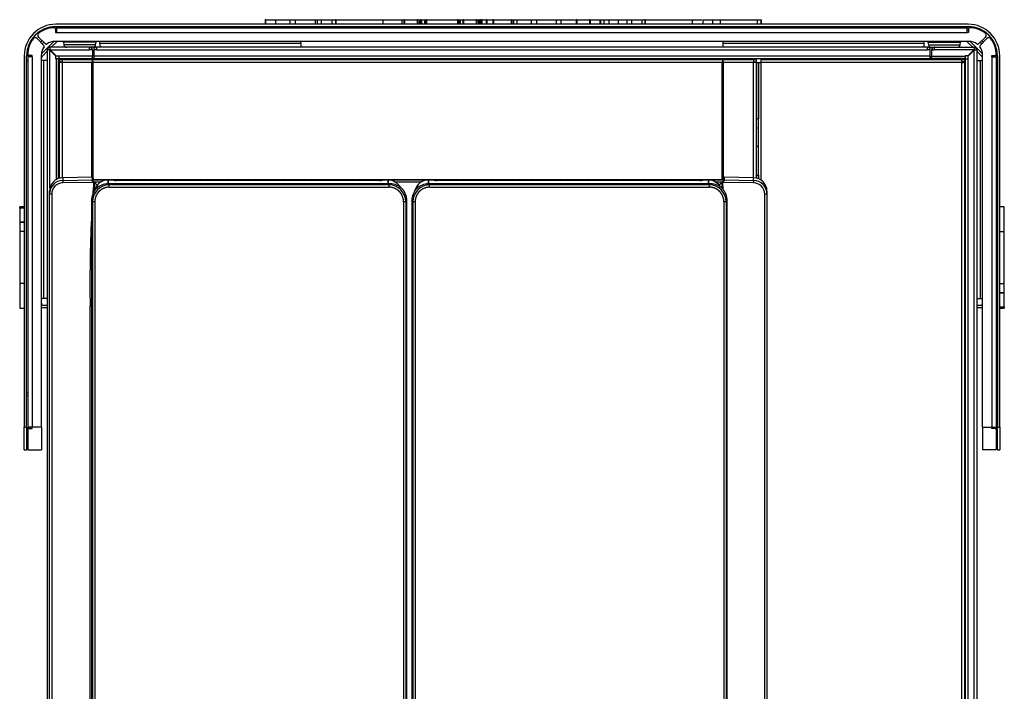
# Model space of a CAD drawing. Header units: millimetres. Extents: x 47 to 352, y 19 to 432.
# Tile 9 of 31: x 69 to 157, y 82 to 141. Entities that reach past the tile are written whole.
import ezdxf

# ---------------------------------------------------------------- set-up
doc = ezdxf.new("R2010")
doc.units = ezdxf.units.MM
doc.layers.add('146338PRO-HÜLLEN', color=7, linetype='Continuous')
doc.layers.add('Standard', color=7, linetype='Continuous')

# ---------------------------------------------------------------- blocks, each defined once
blk = doc.blocks.new('SE1')
at = {"layer": '146338PRO-HÜLLEN', "color": 7, "linetype": 'Continuous'}
for p, q in [((91.297, 141.428), (91.237, 141.428)), ((91.237, 141.428), (91.237, 141.028)), ((91.297, 141.428), (92.132, 141.428)), ((91.297, 141.028), (91.297, 141.428)), ((92.168, 141.428), (92.168, 141.028)), ((92.169, 141.428), (93.436, 141.428)), ((92.169, 141.428), (92.169, 141.028)), ((93.436, 141.428), (93.91, 141.428)), ((93.436, 141.428), (93.436, 141.028)), ((93.91, 141.428), (95.672, 141.428)), ((93.91, 141.428), (93.91, 141.028)), ((95.672, 141.428), (95.828, 141.428)), ((95.672, 141.428), (95.672, 141.028)), ((95.864, 141.428), (96.209, 141.428)), ((95.864, 141.428), (95.864, 141.028)), ((96.209, 141.428), (97.15, 141.428)), ((96.209, 141.428), (96.209, 141.028)), ((97.15, 141.428), (97.464, 141.428)), ((97.15, 141.428), (97.15, 141.028)), ((97.524, 141.428), (97.464, 141.428)), ((97.464, 141.428), (97.464, 141.028)), ((97.524, 141.428), (101.665, 141.428)), ((97.524, 141.028), (97.524, 141.428)), ((101.665, 141.428), (103.369, 141.428)), ((101.665, 141.428), (101.665, 141.028)), ((103.369, 141.428), (103.369, 141.028)), ((103.385, 141.028), (103.385, 141.428)), ((103.409, 141.428), (103.53, 141.428)), ((103.59, 141.428), (103.53, 141.428)), ((103.53, 141.428), (103.53, 141.028)), ((103.59, 141.428), (104.714, 141.428)), ((103.59, 141.428), (103.59, 141.028)), ((104.77, 141.428), (104.714, 141.428)), ((104.714, 141.428), (104.714, 141.028)), ((104.77, 141.428), (104.938, 141.428)), ((104.77, 141.428), (104.77, 141.028)), ((104.938, 141.428), (104.939, 141.428)), ((104.938, 141.428), (104.938, 141.028)), ((104.939, 141.428), (104.942, 141.428)), ((104.939, 141.428), (104.939, 141.028)), ((104.942, 141.428), (105.031, 141.428)), ((104.942, 141.028), (104.942, 141.428)), ((105.087, 141.428), (105.031, 141.428)), ((105.031, 141.428), (105.031, 141.028)), ((105.087, 141.428), (105.102, 141.428)), ((105.087, 141.428), (105.087, 141.028)), ((105.102, 141.428), (105.362, 141.428)), ((105.102, 141.428), (105.102, 141.028)), ((105.362, 141.428), (105.387, 141.428)), ((105.362, 141.428), (105.362, 141.028)), ((105.387, 141.428), (105.445, 141.428)), ((105.387, 141.028), (105.387, 141.428)), ((105.445, 141.428), (105.486, 141.428)), ((105.445, 141.428), (105.445, 141.028)), ((105.546, 141.428), (105.486, 141.428)), ((105.486, 141.428), (105.486, 141.028)), ((105.546, 141.428), (108.279, 141.428)), ((105.546, 141.428), (105.546, 141.028)), ((108.335, 141.428), (108.279, 141.428)), ((108.279, 141.428), (108.279, 141.028)), ((108.335, 141.428), (108.482, 141.428)), ((108.335, 141.428), (108.335, 141.028)), ((108.482, 141.428), (108.485, 141.428)), ((108.482, 141.428), (108.482, 141.028)), ((108.485, 141.428), (108.532, 141.428)), ((108.485, 141.028), (108.485, 141.428)), ((108.532, 141.428), (108.756, 141.428)), ((108.532, 141.428), (108.532, 141.028)), ((108.816, 141.428), (108.756, 141.428)), ((108.756, 141.428), (108.756, 141.028)), ((108.816, 141.428), (109.941, 141.428)), ((108.816, 141.428), (108.816, 141.028)), ((109.941, 141.428), (109.941, 141.028)), ((109.998, 141.428), (109.941, 141.428)), ((109.998, 141.428), (110.167, 141.428)), ((109.998, 141.428), (109.998, 141.028)), ((110.167, 141.428), (110.17, 141.428)), ((110.167, 141.428), (110.167, 141.028)), ((110.17, 141.428), (110.258, 141.428)), ((110.17, 141.028), (110.17, 141.428)), ((110.315, 141.428), (110.258, 141.428)), ((110.258, 141.428), (110.258, 141.028)), ((110.315, 141.428), (110.43, 141.428)), ((110.315, 141.428), (110.315, 141.028)), ((110.49, 141.428), (110.43, 141.428)), ((110.43, 141.428), (110.43, 141.028)), ((110.49, 141.428), (110.818, 141.428)), ((110.49, 141.028), (110.49, 141.428)), ((110.878, 141.428), (110.818, 141.428)), ((110.818, 141.428), (110.818, 141.028)), ((110.878, 141.428), (111.434, 141.428)), ((110.878, 141.428), (110.878, 141.028)), ((111.487, 141.428), (111.434, 141.428)), ((111.434, 141.428), (111.434, 141.028)), ((111.487, 141.428), (113.034, 141.428)), ((111.487, 141.428), (111.487, 141.028)), ((113.075, 141.428), (113.034, 141.428)), ((113.034, 141.428), (113.034, 141.028)), ((113.075, 141.428), (113.249, 141.428)), ((113.075, 141.428), (113.075, 141.028)), ((113.249, 141.428), (113.253, 141.428)), ((113.249, 141.428), (113.249, 141.028)), ((113.253, 141.428), (113.508, 141.428)), ((113.253, 141.028), (113.253, 141.428)), ((113.544, 141.428), (113.544, 141.028)), ((113.545, 141.428), (114.81, 141.428)), ((113.545, 141.428), (113.545, 141.028)), ((114.81, 141.428), (115.286, 141.428)), ((114.81, 141.428), (114.81, 141.028)), ((115.286, 141.428), (117.047, 141.428)), ((115.286, 141.428), (115.286, 141.028)), ((117.047, 141.428), (117.423, 141.428)), ((117.047, 141.428), (117.047, 141.028)), ((117.453, 141.428), (118.761, 141.428)), ((117.453, 141.428), (117.453, 141.028)), ((118.859, 141.428), (118.799, 141.428)), ((118.799, 141.428), (118.799, 141.028)), ((118.859, 141.428), (119.989, 141.428)), ((118.859, 141.428), (118.859, 141.028)), ((120.046, 141.428), (119.989, 141.428)), ((119.989, 141.428), (119.989, 141.028)), ((120.046, 141.428), (120.919, 141.428)), ((120.046, 141.428), (120.046, 141.028)), ((120.919, 141.428), (120.976, 141.428)), ((120.919, 141.428), (120.919, 141.028)), ((120.976, 141.428), (121.222, 141.428)), ((120.976, 141.428), (120.976, 141.028)), ((121.254, 141.428), (121.696, 141.428)), ((121.254, 141.428), (121.254, 141.028)), ((121.696, 141.428), (122.543, 141.428)), ((121.696, 141.428), (121.696, 141.028)), ((122.543, 141.428), (123.292, 141.428)), ((122.543, 141.428), (122.543, 141.028)), ((123.301, 141.428), (123.715, 141.428)), ((123.301, 141.428), (123.301, 141.028)), ((123.715, 141.428), (124.62, 141.428)), ((123.715, 141.428), (123.715, 141.028)), ((124.62, 141.428), (124.903, 141.428)), ((124.62, 141.428), (124.62, 141.028)), ((124.963, 141.428), (124.903, 141.428)), ((124.903, 141.428), (124.903, 141.028)), ((124.963, 141.428), (129.099, 141.428)), ((124.963, 141.028), (124.963, 141.428)), ((129.099, 141.428), (129.961, 141.428)), ((129.099, 141.428), (129.099, 141.028)), ((130.031, 141.428), (130.891, 141.428)), ((130.031, 141.428), (130.031, 141.028)), ((130.891, 141.428), (131.589, 141.428)), ((130.891, 141.428), (130.891, 141.028)), ((131.589, 141.428), (134.845, 141.428)), ((131.589, 141.428), (131.589, 141.028)), ((134.845, 141.428), (135.212, 141.428)), ((134.845, 141.428), (134.845, 141.028)), ((135.212, 141.428), (135.212, 141.028)), ((135.212, 141.028), (135.212, 141.428)), ((72.667, 140.608), (72.667, 140.308)), ((153.562, 141.028), (72.682, 141.028)), ((72.682, 140.828), (153.562, 140.828)), ((72.767, 140.708), (153.476, 140.708)), ((72.767, 140.308), (72.767, 140.708)), ((73.167, 140.828), (73.167, 140.708)), ((153.067, 140.828), (153.067, 140.708)), ((153.476, 140.308), (153.476, 140.708)), ((153.576, 140.608), (153.576, 140.308)), ((71.029, 139.754), (71.629, 139.154)), ((71.756, 139.281), (71.156, 139.881)), ((72.667, 140.308), (72.767, 140.308)), ((72.767, 140.308), (153.476, 140.308)), ((153.576, 140.308), (153.476, 140.308)), ((154.487, 139.281), (155.087, 139.881)), ((155.215, 139.754), (154.615, 139.154)), ((71.338, 139.445), (71.465, 139.572)), ((72.516, 139.505), (71.405, 138.394)), ((71.479, 139.303), (71.607, 139.431)), ((75.682, 138.988), (72.162, 138.988)), ((72.162, 138.988), (72.162, 138.768)), ((72.743, 139.45), (72.282, 138.988)), ((153.642, 139.508), (72.602, 139.508)), ((76.247, 139.426), (73.357, 139.426)), ((73.357, 139.426), (73.396, 139.203)), ((76.207, 139.203), (73.396, 139.203)), ((75.682, 138.748), (75.682, 138.988)), ((75.682, 138.988), (75.706, 138.988)), ((76.282, 138.988), (75.682, 138.988)), ((75.706, 138.788), (75.682, 138.788)), ((76.207, 139.203), (76.247, 139.426)), ((76.282, 138.988), (76.282, 138.748)), ((149.962, 138.988), (76.282, 138.988)), ((76.584, 139.308), (76.584, 139.508)), ((76.584, 139.308), (76.584, 138.988)), ((94.402, 139.308), (76.584, 139.308)), ((94.402, 139.308), (94.402, 139.508)), ((94.402, 139.308), (94.402, 138.988)), ((131.842, 139.308), (131.842, 139.508)), ((131.842, 138.988), (131.842, 139.308)), ((149.659, 139.308), (131.842, 139.308)), ((149.659, 139.308), (149.659, 139.508)), ((149.659, 138.988), (149.659, 139.308)), ((149.962, 138.748), (149.962, 138.988)), ((149.962, 138.988), (150.538, 138.988)), ((149.997, 139.426), (152.887, 139.426)), ((149.997, 139.426), (150.036, 139.203)), ((150.036, 139.203), (152.847, 139.203)), ((150.562, 138.988), (150.538, 138.988)), ((150.538, 138.788), (150.562, 138.788)), ((150.562, 138.748), (150.562, 138.988)), ((150.562, 138.988), (154.082, 138.988)), ((152.847, 139.203), (152.887, 139.426)), ((153.5, 139.45), (153.962, 138.988)), ((153.728, 139.505), (154.839, 138.394)), ((154.082, 138.988), (154.082, 138.768)), ((154.764, 139.303), (154.637, 139.431)), ((154.905, 139.445), (154.778, 139.572)), ((69.882, 138.228), (69.882, 105.308)), ((70.082, 105.308), (70.082, 138.228)), ((70.202, 138.143), (70.202, 105.282)), ((70.602, 138.143), (70.202, 138.143)), ((70.602, 138.243), (70.302, 138.243)), ((70.602, 138.143), (70.602, 138.243)), ((70.602, 138.143), (70.602, 105.308)), ((71.402, 105.308), (71.402, 138.308)), ((71.922, 138.628), (71.46, 138.167)), ((72.142, 138.748), (71.922, 138.748)), ((71.922, 138.748), (71.922, 45.228)), ((72.162, 138.728), (72.142, 138.748)), ((72.162, 138.748), (72.142, 138.748)), ((72.162, 138.768), (72.182, 138.748)), ((72.162, 138.748), (72.182, 138.748)), ((72.162, 126.529), (72.162, 138.728)), ((72.682, 138.208), (72.162, 138.728)), ((72.182, 138.748), (75.682, 138.748)), ((72.182, 138.748), (72.702, 138.228)), ((72.682, 137.968), (72.682, 138.208)), ((72.706, 137.968), (72.682, 137.968)), ((72.702, 138.228), (72.942, 138.228)), ((72.922, 137.968), (72.706, 137.968)), ((72.706, 137.968), (72.706, 127.237)), ((72.922, 127.357), (72.922, 137.968)), ((72.922, 137.948), (72.962, 137.908)), ((72.942, 138.228), (72.942, 138.204)), ((75.922, 138.204), (72.942, 138.204)), ((72.942, 138.204), (72.942, 137.988)), ((72.942, 137.988), (75.922, 137.988)), ((72.962, 137.988), (72.978, 137.972)), ((72.962, 131.488), (72.962, 137.908)), ((73.002, 137.868), (72.962, 137.908)), ((72.978, 137.972), (75.922, 137.972)), ((72.978, 137.972), (73.062, 137.888)), ((75.922, 138.748), (75.682, 138.748)), ((75.722, 138.748), (75.722, 138.772)), ((75.922, 138.772), (75.922, 138.748)), ((75.922, 138.748), (75.922, 138.204)), ((75.922, 137.988), (75.922, 138.204)), ((75.922, 137.972), (75.922, 137.988)), ((75.922, 137.888), (75.922, 137.972)), ((76.042, 137.988), (75.938, 137.988)), ((76.042, 138.748), (76.042, 138.204)), ((76.282, 138.748), (76.042, 138.748)), ((76.042, 138.204), (76.042, 137.988)), ((150.202, 138.204), (76.042, 138.204)), ((76.042, 137.988), (150.202, 137.988)), ((76.042, 137.988), (76.042, 137.972)), ((76.042, 137.972), (77.002, 137.972)), ((76.042, 137.972), (76.042, 137.888)), ((76.282, 138.748), (149.962, 138.748)), ((77.002, 137.988), (77.002, 137.972)), ((77.002, 137.972), (77.002, 137.888)), ((149.242, 137.972), (149.242, 137.988)), ((149.242, 137.972), (150.202, 137.972)), ((149.242, 137.888), (149.242, 137.972)), ((150.202, 138.748), (149.962, 138.748)), ((150.202, 138.204), (150.202, 138.748)), ((150.202, 137.988), (150.202, 138.204)), ((150.202, 137.988), (150.306, 137.988)), ((150.202, 137.972), (150.202, 137.988)), ((150.202, 137.888), (150.202, 137.972)), ((150.322, 138.772), (150.322, 138.748)), ((150.322, 138.748), (150.562, 138.748)), ((150.322, 138.748), (150.322, 138.204)), ((150.322, 137.988), (150.322, 138.204)), ((150.322, 138.204), (153.302, 138.204)), ((153.302, 137.988), (150.322, 137.988)), ((150.322, 137.972), (150.322, 137.988)), ((153.266, 137.972), (150.322, 137.972)), ((150.322, 137.888), (150.322, 137.972)), ((150.522, 138.748), (150.522, 138.772)), ((154.062, 138.748), (150.562, 138.748)), ((153.266, 137.972), (153.182, 137.888)), ((153.242, 137.868), (153.306, 137.932)), ((153.282, 137.988), (153.266, 137.972)), ((153.302, 138.228), (153.302, 138.204)), ((153.542, 138.228), (153.302, 138.228)), ((153.302, 138.204), (153.302, 137.988)), ((153.322, 137.948), (153.306, 137.932)), ((153.306, 131.488), (153.306, 137.932)), ((153.322, 45.228), (153.322, 137.968)), ((153.322, 137.968), (153.538, 137.968)), ((153.538, 137.968), (153.538, 45.228)), ((153.538, 137.968), (153.562, 137.968)), ((154.062, 138.748), (153.542, 138.228)), ((153.562, 138.208), (154.082, 138.728)), ((153.562, 137.968), (153.562, 138.208)), ((154.082, 138.768), (154.062, 138.748)), ((154.082, 138.748), (154.062, 138.748)), ((154.082, 138.728), (154.102, 138.748)), ((154.082, 138.748), (154.102, 138.748)), ((154.082, 45.228), (154.082, 138.728)), ((154.102, 138.748), (154.322, 138.748)), ((154.322, 138.748), (154.322, 45.228)), ((154.322, 138.628), (154.783, 138.167)), ((154.842, 105.308), (154.842, 138.308)), ((155.642, 138.243), (155.941, 138.243)), ((155.642, 138.143), (155.642, 138.243)), ((155.642, 138.143), (155.642, 105.308)), ((155.642, 138.143), (156.042, 138.143)), ((156.042, 138.143), (156.042, 105.282)), ((156.162, 138.228), (156.162, 105.308)), ((156.362, 105.308), (156.362, 138.228)), ((70.202, 137.743), (70.082, 137.743)), ((71.602, 137.826), (71.402, 137.826)), ((71.922, 137.826), (71.602, 137.826)), ((71.602, 137.826), (71.602, 116.708)), ((73.002, 137.888), (73.002, 137.688)), ((73.002, 137.888), (73.238, 137.888)), ((73.002, 137.688), (73.238, 137.688)), ((73.002, 137.652), (73.238, 137.652)), ((73.002, 127.377), (73.002, 137.652)), ((73.218, 137.652), (73.182, 137.688)), ((73.238, 137.888), (73.238, 137.652)), ((73.238, 137.888), (134.526, 137.888)), ((73.238, 137.652), (75.882, 137.652)), ((73.238, 137.652), (73.238, 127.417)), ((75.882, 127.474), (75.882, 137.652)), ((75.942, 127.464), (75.942, 137.81)), ((76.002, 137.652), (131.762, 137.652)), ((76.002, 127.237), (76.002, 137.652)), ((131.762, 127.237), (131.762, 137.652)), ((131.822, 127.237), (131.822, 137.81)), ((131.882, 137.652), (134.526, 137.652)), ((131.882, 127.453), (131.882, 137.652)), ((134.526, 137.888), (134.526, 137.652)), ((134.526, 137.888), (134.762, 137.888)), ((134.526, 137.688), (134.762, 137.688)), ((134.526, 127.429), (134.526, 137.652)), ((134.526, 137.652), (134.762, 137.652)), ((134.762, 137.888), (134.762, 137.688)), ((134.762, 137.652), (134.762, 127.39)), ((134.762, 137.638), (134.965, 137.638)), ((134.965, 137.638), (134.965, 137.638)), ((134.965, 137.638), (135.165, 137.638)), ((134.965, 127.332), (134.965, 137.638)), ((134.965, 137.638), (134.965, 132.638)), ((135.165, 137.888), (135.165, 137.638)), ((135.165, 137.888), (152.992, 137.888)), ((152.992, 137.638), (135.165, 137.638)), ((135.165, 137.638), (135.165, 127.221)), ((152.992, 137.888), (153.242, 137.888)), ((152.992, 137.638), (152.992, 137.888)), ((153.242, 137.688), (152.992, 137.688)), ((152.992, 45.238), (152.992, 137.638)), ((152.992, 137.638), (153.242, 137.638)), ((153.012, 137.638), (153.062, 137.688)), ((153.242, 137.888), (153.242, 137.688)), ((153.242, 137.638), (153.242, 45.238)), ((154.322, 137.826), (154.642, 137.826)), ((154.642, 116.708), (154.642, 137.826)), ((154.642, 137.826), (154.842, 137.826)), ((156.162, 137.743), (156.042, 137.743)), ((134.965, 132.638), (134.762, 132.638)), ((134.965, 131.828), (134.762, 131.828)), ((134.965, 132.638), (134.965, 132.638)), ((72.922, 131.488), (72.962, 131.488)), ((72.962, 131.488), (73.002, 131.488)), ((153.306, 131.488), (153.242, 131.488)), ((153.322, 131.488), (153.306, 131.488)), ((134.965, 130.188), (134.821, 130.188)), ((73.002, 128.028), (72.922, 128.028)), ((72.962, 127.488), (72.922, 127.488)), ((72.962, 127.37), (72.962, 127.488)), ((73.002, 127.488), (72.962, 127.488)), ((75.918, 127.474), (73.301, 127.428)), ((75.918, 127.474), (73.301, 127.429)), ((75.918, 127.474), (75.922, 127.467)), ((75.922, 127.467), (75.922, 127.226)), ((75.924, 127.467), (75.922, 127.467)), ((75.924, 127.237), (75.924, 127.467)), ((131.92, 127.467), (131.92, 127.237)), ((131.922, 127.467), (131.92, 127.467)), ((131.922, 127.467), (131.925, 127.474)), ((131.922, 127.227), (131.922, 127.467)), ((134.543, 127.428), (131.925, 127.474)), ((134.543, 127.429), (131.925, 127.474)), ((134.762, 127.638), (134.965, 127.638)), ((134.965, 127.638), (134.965, 127.638)), ((134.965, 127.638), (134.965, 127.333)), ((153.242, 127.488), (153.306, 127.488)), ((153.306, 126.988), (153.306, 127.488)), ((153.306, 127.488), (153.322, 127.488)), ((73.301, 127.428), (73.301, 127.182)), ((73.301, 127.182), (75.922, 127.226)), ((76.033, 127.014), (73.301, 126.968)), ((75.922, 127.226), (75.922, 127.226)), ((75.922, 127.226), (75.922, 127.225)), ((75.922, 127.225), (131.922, 127.225)), ((75.922, 127.225), (75.922, 127.225)), ((75.922, 127.225), (75.922, 127.225)), ((75.922, 127.225), (75.922, 127.225)), ((131.92, 127.237), (75.924, 127.237)), ((131.916, 127.237), (75.928, 127.237)), ((75.984, 127.409), (75.984, 127.237)), ((75.99, 127.237), (75.984, 127.409)), ((76.065, 127.067), (76.022, 127.044)), ((76.033, 127.014), (76.071, 127.007)), ((76.065, 127.067), (76.071, 127.007)), ((76.106, 127.023), (76.106, 126.195)), ((76.684, 127.018), (76.111, 127.018)), ((76.111, 127.018), (76.366, 126.748)), ((77.314, 127.216), (77.314, 126.88)), ((77.314, 126.88), (77.314, 127.212)), ((77.645, 127.212), (77.314, 127.212)), ((77.645, 127.212), (77.314, 127.212)), ((77.327, 126.883), (77.427, 126.783)), ((102.32, 126.883), (77.327, 126.883)), ((102.22, 126.783), (77.427, 126.783)), ((77.427, 126.583), (77.427, 126.783)), ((77.427, 126.583), (102.22, 126.583)), ((77.805, 127.199), (77.785, 127.208)), ((101.383, 127.191), (78.064, 127.191)), ((101.663, 127.208), (101.642, 127.199)), ((102.134, 127.212), (101.802, 127.212)), ((102.134, 127.212), (101.802, 127.212)), ((102.134, 126.883), (102.134, 127.216)), ((102.134, 127.212), (102.134, 126.883)), ((102.32, 126.883), (102.22, 126.783)), ((102.22, 126.583), (102.22, 126.783)), ((105.08, 127.018), (102.763, 127.018)), ((105.71, 127.216), (105.71, 126.88)), ((105.71, 126.88), (105.71, 127.212)), ((106.041, 127.212), (105.71, 127.212)), ((106.041, 127.212), (105.71, 127.212)), ((105.723, 126.883), (105.823, 126.783)), ((130.716, 126.883), (105.723, 126.883)), ((130.616, 126.783), (105.823, 126.783)), ((105.823, 126.583), (105.823, 126.783)), ((105.823, 126.583), (130.616, 126.583)), ((106.201, 127.199), (106.181, 127.208)), ((129.779, 127.191), (106.46, 127.191)), ((130.059, 127.208), (130.038, 127.199)), ((130.53, 127.212), (130.198, 127.212)), ((130.53, 127.212), (130.198, 127.212)), ((130.53, 126.883), (130.53, 127.216)), ((130.53, 127.212), (130.53, 126.883)), ((130.716, 126.883), (130.616, 126.783)), ((130.616, 126.583), (130.616, 126.783)), ((131.733, 127.018), (131.159, 127.018)), ((131.477, 126.748), (131.733, 127.018)), ((131.737, 126.468), (131.737, 127.023)), ((131.772, 127.007), (131.778, 127.067)), ((131.772, 127.007), (131.81, 127.014)), ((131.778, 127.067), (131.822, 127.044)), ((134.543, 126.968), (131.81, 127.014)), ((131.86, 127.409), (131.854, 127.237)), ((131.86, 127.237), (131.86, 127.409)), ((131.922, 127.226), (134.543, 127.182)), ((131.922, 127.225), (131.922, 127.225)), ((134.543, 127.182), (134.543, 127.428)), ((153.306, 126.988), (153.242, 126.988)), ((153.322, 126.988), (153.306, 126.988)), ((72.122, 125.985), (72.122, 126.228)), ((72.122, 41.211), (72.122, 125.985)), ((72.318, 125.971), (72.318, 41.197)), ((135.525, 41.197), (135.525, 125.971)), ((135.722, 126.228), (135.722, 125.985)), ((135.722, 125.985), (135.722, 41.211)), ((69.482, 124.717), (69.482, 124.853)), ((69.882, 124.853), (69.482, 124.853)), ((75.939, 125.295), (75.839, 125.395)), ((75.839, 125.395), (75.839, 45.024)), ((75.939, 125.295), (75.939, 45.124)), ((76.139, 125.295), (75.939, 125.295)), ((76.139, 125.295), (76.139, 45.124)), ((103.509, 125.295), (103.509, 45.124)), ((103.708, 125.295), (103.509, 125.295)), ((103.708, 125.295), (103.808, 125.395)), ((103.708, 125.295), (103.708, 45.124)), ((103.808, 45.024), (103.808, 125.395)), ((104.335, 125.295), (104.235, 125.395)), ((104.235, 125.395), (104.235, 45.024)), ((104.335, 125.295), (104.335, 45.124)), ((104.535, 125.295), (104.335, 125.295)), ((104.535, 125.295), (104.535, 45.124)), ((131.905, 125.295), (131.905, 45.124)), ((132.104, 125.295), (131.905, 125.295)), ((132.104, 125.295), (132.204, 125.395)), ((132.104, 125.295), (132.104, 45.124)), ((132.204, 45.024), (132.204, 125.395)), ((156.762, 124.853), (156.362, 124.853)), ((156.762, 124.842), (156.362, 124.842)), ((156.762, 124.853), (156.762, 124.842)), ((156.762, 122.641), (156.762, 124.842)), ((69.482, 124.717), (69.482, 123.527)), ((69.882, 124.717), (69.482, 124.717)), ((69.482, 123.492), (69.482, 123.49)), ((69.882, 123.492), (69.482, 123.492)), ((69.482, 123.49), (69.482, 122.684)), ((69.482, 123.49), (69.882, 123.49)), ((69.482, 122.684), (69.482, 118.069)), ((69.482, 122.684), (69.882, 122.684)), ((156.762, 122.641), (156.362, 122.641)), ((156.762, 122.458), (156.762, 122.641)), ((156.762, 118.027), (156.762, 122.641)), ((153.242, 121.588), (153.306, 121.588)), ((153.306, 114.688), (153.306, 121.588)), ((153.306, 121.588), (153.322, 121.588)), ((69.482, 118.263), (69.482, 118.069)), ((69.482, 118.069), (69.482, 115.869)), ((69.482, 118.069), (69.882, 118.069)), ((156.762, 118.027), (156.362, 118.027)), ((156.762, 117.231), (156.762, 118.027)), ((156.762, 117.231), (156.362, 117.231)), ((156.362, 117.229), (156.762, 117.229)), ((156.762, 117.229), (156.762, 117.231)), ((156.762, 115.994), (156.762, 117.194)), ((71.602, 116.708), (71.402, 116.708)), ((71.922, 116.708), (71.602, 116.708)), ((71.922, 116.108), (71.602, 116.108)), ((154.322, 116.708), (154.642, 116.708)), ((154.642, 116.108), (154.322, 116.108)), ((154.642, 116.708), (154.842, 116.708)), ((69.482, 115.858), (69.482, 115.869)), ((69.482, 115.869), (69.882, 115.869)), ((69.482, 115.858), (69.882, 115.858)), ((71.922, 115.908), (71.602, 115.908)), ((75.725, 41.138), (75.725, 116.056)), ((154.642, 115.908), (154.322, 115.908)), ((156.362, 115.994), (156.762, 115.994)), ((156.362, 115.858), (156.762, 115.858)), ((156.762, 115.994), (156.762, 115.858)), ((153.242, 114.688), (153.306, 114.688)), ((153.306, 114.688), (153.322, 114.688)), ((153.306, 110.688), (153.242, 110.688)), ((153.306, 84.688), (153.306, 110.688)), ((153.322, 110.688), (153.306, 110.688)), ((70.202, 108.343), (70.082, 108.343)), ((156.162, 108.343), (156.042, 108.343)), ((70.082, 108.108), (70.202, 108.108)), ((156.162, 108.108), (156.042, 108.108)), ((69.882, 103.308), (69.882, 105.308)), ((69.882, 105.308), (70.082, 105.308)), ((70.082, 105.308), (70.082, 103.308)), ((70.202, 105.108), (70.202, 105.282)), ((70.202, 105.108), (70.202, 103.313)), ((70.602, 105.308), (70.214, 105.308)), ((70.302, 105.208), (70.602, 105.208)), ((70.402, 105.208), (70.402, 105.282)), ((71.402, 105.308), (70.602, 105.308)), ((70.602, 105.208), (70.602, 105.308)), ((71.402, 105.308), (71.402, 103.313)), ((154.842, 105.308), (155.642, 105.308)), ((154.842, 105.308), (154.842, 103.313)), ((155.642, 105.208), (155.642, 105.308)), ((155.642, 105.308), (156.029, 105.308)), ((155.942, 105.208), (155.642, 105.208)), ((155.842, 105.208), (155.842, 105.282)), ((156.042, 105.108), (156.042, 105.282)), ((156.042, 105.108), (156.042, 103.313)), ((156.162, 103.308), (156.162, 105.308)), ((156.162, 105.308), (156.362, 105.308)), ((156.362, 105.308), (156.362, 103.308)), ((70.082, 104.308), (70.202, 104.308)), ((156.162, 104.308), (156.042, 104.308)), ((69.882, 103.308), (70.082, 103.308)), ((70.302, 103.309), (71.302, 103.309)), ((71.302, 103.308), (71.402, 103.308)), ((71.402, 103.308), (71.402, 103.313)), ((154.842, 103.308), (154.842, 103.313)), ((154.942, 103.308), (154.842, 103.308)), ((155.942, 103.309), (154.942, 103.309)), ((156.162, 103.308), (156.362, 103.308)), ((153.242, 84.688), (153.306, 84.688)), ((153.306, 84.688), (153.322, 84.688))]:
    blk.add_line(p, q, dxfattribs=at)
for centre, radius, start, end in [((72.682, 138.228), 2.8, 90, 180), ((72.682, 138.228), 2.6, 90, 180), ((72.602, 138.308), 2.4, 90.85485, 126.21208), ((72.567, 140.608), 0.1, 0, 90.85485), ((72.767, 140.308), 0.4, 90, 109.82458), ((153.476, 140.308), 0.4, 70.17542, 90), ((153.562, 138.228), 2.8, 0, 90), ((153.562, 138.228), 2.6, 0, 90), ((153.676, 140.608), 0.1, 89.14515, 180.00034), ((153.642, 138.308), 2.4, 53.78792, 89.14515), ((72.602, 138.308), 2.4, 143.78792, 179.14515), ((70.859, 139.584), 0.24, 45, 143.7878), ((71.326, 140.051), 0.24, 126.2122, 225), ((72.767, 140.308), 0.2, 90, 120), ((153.476, 140.308), 0.2, 60, 90), ((154.918, 140.051), 0.24, 315, 53.7878), ((155.384, 139.584), 0.24, 36.2122, 135), ((153.642, 138.308), 2.4, 0.85485, 36.21208), ((72.602, 138.308), 1.2, 143.4041, 180), ((71.558, 139.083), 0.1, 323.4041, 45.00037), ((71.827, 139.352), 0.1, 224.99963, 306.5959), ((72.602, 138.308), 1.2, 90, 126.5959), ((72.162, 138.748), 0.24, 90, 180), ((72.162, 138.748), 0.04, 90, 180), ((72.884, 139.308), 0.2, 90, 135.00023), ((73.258, 139.408), 0.1, 10, 90), ((73.652, 139.248), 0.26, 190, 270), ((75.706, 138.772), 0.216, 0, 90), ((75.706, 138.772), 0.016, 0, 90), ((75.951, 139.248), 0.26, 270, 350), ((76.282, 138.748), 0.24, 90, 180), ((76.282, 138.748), 0.04, 90, 180), ((76.345, 139.408), 0.1, 90, 170), ((149.898, 139.408), 0.1, 10, 90), ((149.962, 138.748), 0.24, 0, 90), ((149.962, 138.748), 0.04, 0, 90), ((150.292, 139.248), 0.26, 190, 270), ((150.538, 138.772), 0.216, 90, 180), ((150.538, 138.772), 0.016, 90, 180), ((152.591, 139.248), 0.26, 270, 350), ((152.985, 139.408), 0.1, 90, 170), ((153.359, 139.308), 0.2, 44.99977, 90), ((153.642, 138.308), 1.2, 53.4041, 90), ((154.082, 138.748), 0.24, 0, 90), ((154.082, 138.748), 0.04, 0, 90), ((154.417, 139.352), 0.1, 233.4041, 315.00037), ((154.685, 139.083), 0.1, 134.99963, 216.5959), ((153.642, 138.308), 1.2, 0, 36.5959), ((70.302, 138.343), 0.1, 179.14515, 270.00034), ((70.602, 138.143), 0.4, 160.17542, 180), ((70.602, 138.143), 0.2, 150, 180), ((71.602, 138.026), 0.2, 134.99977, 180.00055), ((75.938, 138.004), 0.016, 180, 270), ((150.306, 138.004), 0.016, 270, 0), ((154.642, 138.026), 0.2, 0, 45.00023), ((155.642, 138.143), 0.2, 0, 30), ((155.941, 138.343), 0.1, 269.99966, 0.85485), ((155.642, 138.143), 0.4, 0, 19.82458), ((76.118, 137.652), 0.236, 138.22465, 180), ((75.766, 137.652), 0.236, 0, 41.77535), ((131.998, 137.652), 0.236, 138.22465, 180), ((131.646, 137.652), 0.236, 0, 41.77535), ((134.821, 130.288), 0.1, 233.41605, 270), ((73.322, 126.228), 1.2, 91.01521, 180.00807), ((73.32, 125.984), 1.198, 90.91488, 179.96331), ((73.316, 125.97), 0.998, 90.90488, 179.95592), ((76.504, 127.075), 3.205, 178.08849, 181.91151), ((77.327, 125.395), 1.488, 89.98241, 180.01759), ((77.427, 125.295), 1.488, 90.00575, 179.99425), ((198.104, 118.101), 122.396, 175.8241, 176.37654), ((329.297, 118.079), 253.383, 177.98068, 178.19195), ((77.309, 125.978), 1.236, 89.80525, 168.61504), ((76.895, 127.003), 0.25, 69.13341, 110.86659), ((77.676, 125.993), 1.219, 84.8885, 91.44837), ((77.785, 127.148), 0.0596, 68.23956, 90.11924), ((78.006, 129.44), 2.249, 264.86484, 271.46985), ((78.124, 127.003), 0.25, 69.13341, 110.86659), ((79.352, 127.003), 0.25, 69.13341, 110.86659), ((80.581, 127.003), 0.25, 69.13341, 110.86659), ((81.809, 127.003), 0.25, 69.13341, 110.86659), ((83.037, 127.003), 0.25, 69.13341, 110.86659), ((84.266, 127.003), 0.25, 69.13341, 110.86659), ((85.494, 127.003), 0.25, 69.13341, 110.86659), ((86.723, 127.003), 0.25, 69.13341, 110.86659), ((87.951, 127.003), 0.25, 69.13341, 110.86659), ((89.18, 127.003), 0.25, 69.13341, 110.86659), ((90.408, 127.003), 0.25, 69.13341, 110.86659), ((91.637, 127.003), 0.25, 69.13341, 110.86659), ((92.865, 127.003), 0.25, 69.13341, 110.86659), ((94.094, 127.003), 0.25, 69.13341, 110.86659), ((95.322, 127.003), 0.25, 69.13341, 110.86659), ((96.551, 127.003), 0.25, 69.13341, 110.86659), ((97.779, 127.003), 0.25, 69.1334, 110.8666), ((99.008, 127.003), 0.25, 69.1334, 110.8666), ((100.236, 127.003), 0.25, 69.1334, 110.8666), ((101.465, 127.003), 0.25, 69.1334, 110.8666), ((101.441, 129.444), 2.253, 268.5342, 275.1268), ((101.662, 127.148), 0.0595, 89.69275, 111.63651), ((101.771, 125.993), 1.219, 88.55163, 95.1115), ((102.138, 125.978), 1.236, 28.34311, 90.19475), ((102.22, 125.295), 1.488, 0.00575, 89.99425), ((102.321, 125.395), 1.488, 359.98241, 90.01759), ((102.693, 127.003), 0.25, 69.1334, 110.8666), ((103.922, 127.003), 0.25, 69.1334, 110.8666), ((105.723, 125.395), 1.488, 89.98241, 180.01759), ((105.823, 125.295), 1.488, 90.00575, 179.99425), ((105.705, 125.978), 1.236, 89.80525, 168.61504), ((105.15, 127.003), 0.25, 69.1334, 110.8666), ((106.072, 125.993), 1.219, 84.8885, 91.44837), ((106.181, 127.148), 0.0596, 68.23956, 90.11924), ((106.402, 129.44), 2.249, 264.86484, 271.46985), ((106.379, 127.003), 0.25, 69.1334, 110.8666), ((107.607, 127.003), 0.25, 69.1334, 110.8666), ((108.836, 127.003), 0.25, 69.1334, 110.8666), ((110.064, 127.003), 0.25, 69.1334, 110.8666), ((111.293, 127.003), 0.25, 69.1334, 110.8666), ((112.521, 127.003), 0.25, 69.1334, 110.8666), ((113.749, 127.003), 0.25, 69.1334, 110.8666), ((114.978, 127.003), 0.25, 69.1334, 110.8666), ((116.206, 127.003), 0.25, 69.1334, 110.8666), ((117.435, 127.003), 0.25, 69.1334, 110.8666), ((118.663, 127.003), 0.25, 69.1334, 110.8666), ((119.892, 127.003), 0.25, 69.1334, 110.8666), ((121.12, 127.003), 0.25, 69.1334, 110.8666), ((122.349, 127.003), 0.25, 69.1334, 110.8666), ((123.577, 127.003), 0.25, 69.13339, 110.86661), ((124.806, 127.003), 0.25, 69.13339, 110.86661), ((126.034, 127.003), 0.25, 69.13339, 110.86661), ((127.263, 127.003), 0.25, 69.13339, 110.86661), ((128.491, 127.003), 0.25, 69.13339, 110.86661), ((129.72, 127.003), 0.25, 69.13339, 110.86661), ((129.837, 129.444), 2.253, 268.5342, 275.1268), ((130.058, 127.148), 0.0595, 89.69275, 111.63651), ((130.167, 125.993), 1.219, 88.55163, 95.1115), ((130.534, 125.978), 1.236, 29.298, 90.19475), ((130.616, 125.295), 1.488, 0.00575, 89.99425), ((130.717, 125.395), 1.488, 359.98241, 90.01759), ((130.948, 127.003), 0.25, 69.13339, 110.86661), ((-112.858, 118.196), 244.789, 1.9198, 2.06285), ((9.74, 118.101), 122.396, 3.83409, 4.1759), ((134.521, 126.228), 1.2, 359.99205, 88.98467), ((134.523, 125.984), 1.198, 0.03543, 89.08637), ((131.34, 127.075), 3.205, 358.0885, 1.9115), ((134.527, 125.97), 0.998, 0.04408, 89.09512), ((198.104, 118.101), 122.396, 177.3062, 180.95732), ((71.602, 116.308), 0.2, 180, 270), ((154.642, 116.308), 0.2, 270, 0), ((71.602, 116.308), 0.4, 240, 270), ((154.642, 116.308), 0.4, 270, 300), ((70.304, 105.106), 0.103, 91.54675, 178.45325), ((155.942, 105.108), 0.1, 0, 90), ((70.602, 103.708), 0.4, 267.37324, 270), ((155.642, 103.708), 0.4, 270, 272.62676)]:
    blk.add_arc(centre, radius, start, end, dxfattribs=at)
for centre, major_axis, ratio, start_param, end_param in [((75.924, 127.407), (0, 0.06), 0.999391, 4.747317, 6.283185), ((131.92, 127.407), (0, 0.06), 0.999391, 0, 1.535868), ((76.111, 127.025), (0.189, -0.2), 0.017842, 3.197492, 4.731256), ((131.733, 127.025), (0.189, 0.2), 0.017842, 4.693522, 6.227696)]:
    blk.add_ellipse(centre, major_axis=major_axis, ratio=ratio, start_param=start_param, end_param=end_param, dxfattribs=at)
for points, degree, knots in [([(76.022, 127.044), (76.004, 127.061), (75.973, 127.092), (75.935, 127.13), (75.899, 127.17), (75.877, 127.205), (75.885, 127.221), (75.901, 127.225), (75.915, 127.225), (75.922, 127.226)], 3, [0, 0, 0, 0, 0.213252, 0.379515, 0.499768, 0.748173, 0.873777, 0.945228, 1, 1, 1, 1]), ([(76.033, 127.014), (76.033, 127.016), (76.034, 127.019), (76.034, 127.024), (76.032, 127.03), (76.028, 127.037), (76.024, 127.041), (76.022, 127.044)], 3, [0, 0, 0, 0, 0.156443, 0.308527, 0.466829, 0.703953, 1, 1, 1, 1]), ([(77.427, 126.583), (77.3, 126.583), (77.175, 126.558), (77.051, 126.534), (76.934, 126.485), (76.817, 126.437), (76.711, 126.366), (76.606, 126.296), (76.516, 126.206), (76.426, 126.116), (76.356, 126.011), (76.285, 125.905), (76.237, 125.788), (76.188, 125.671), (76.163, 125.546), (76.139, 125.422), (76.139, 125.295)], 2, [0, 0, 0, 0.125, 0.125, 0.25, 0.25, 0.375, 0.375, 0.5, 0.5, 0.625, 0.625, 0.75, 0.75, 0.875, 0.875, 1, 1, 1]), ([(77.807, 127.203), (77.804, 127.204), (77.799, 127.206), (77.791, 127.208), (77.778, 127.209), (77.753, 127.211), (77.704, 127.212), (77.664, 127.212), (77.646, 127.212), (77.643, 127.212)], 3, [0, 0, 0, 0, 0.055857, 0.099413, 0.180568, 0.485966, 0.731338, 0.969197, 1, 1, 1, 1]), ([(101.804, 127.212), (101.786, 127.212), (101.754, 127.212), (101.706, 127.211), (101.674, 127.209), (101.66, 127.208), (101.649, 127.206), (101.643, 127.204), (101.64, 127.203)], 3, [0, 0, 0, 0, 0.218399, 0.467195, 0.723124, 0.884742, 0.94945, 1, 1, 1, 1]), ([(103.509, 125.295), (103.509, 125.422), (103.484, 125.546), (103.459, 125.671), (103.411, 125.788), (103.362, 125.905), (103.292, 126.011), (103.221, 126.116), (103.131, 126.206), (103.042, 126.296), (102.936, 126.366), (102.831, 126.436), (102.714, 126.485), (102.596, 126.534), (102.472, 126.558), (102.347, 126.583), (102.22, 126.583)], 2, [0, 0, 0, 0.125, 0.125, 0.25, 0.25, 0.375, 0.375, 0.5, 0.5, 0.625, 0.625, 0.75, 0.75, 0.875, 0.875, 1, 1, 1]), ([(105.823, 126.583), (105.696, 126.583), (105.571, 126.558), (105.447, 126.534), (105.33, 126.485), (105.213, 126.437), (105.107, 126.366), (105.002, 126.296), (104.912, 126.206), (104.822, 126.116), (104.752, 126.011), (104.681, 125.905), (104.633, 125.788), (104.584, 125.671), (104.559, 125.546), (104.535, 125.422), (104.535, 125.295)], 2, [0, 0, 0, 0.125, 0.125, 0.25, 0.25, 0.375, 0.375, 0.5, 0.5, 0.625, 0.625, 0.75, 0.75, 0.875, 0.875, 1, 1, 1]), ([(106.203, 127.203), (106.2, 127.204), (106.195, 127.206), (106.187, 127.208), (106.174, 127.209), (106.149, 127.211), (106.1, 127.212), (106.06, 127.212), (106.042, 127.212), (106.039, 127.212)], 3, [0, 0, 0, 0, 0.055857, 0.099413, 0.180568, 0.485966, 0.731338, 0.969197, 1, 1, 1, 1]), ([(130.2, 127.212), (130.182, 127.212), (130.15, 127.212), (130.102, 127.211), (130.07, 127.209), (130.056, 127.208), (130.045, 127.206), (130.039, 127.204), (130.036, 127.203)], 3, [0, 0, 0, 0, 0.218399, 0.467195, 0.723124, 0.884742, 0.94945, 1, 1, 1, 1]), ([(131.905, 125.295), (131.905, 125.422), (131.88, 125.546), (131.855, 125.671), (131.807, 125.788), (131.758, 125.905), (131.688, 126.011), (131.617, 126.116), (131.527, 126.206), (131.438, 126.296), (131.332, 126.366), (131.227, 126.436), (131.11, 126.485), (130.992, 126.534), (130.868, 126.558), (130.743, 126.583), (130.616, 126.583)], 2, [0, 0, 0, 0.125, 0.125, 0.25, 0.25, 0.375, 0.375, 0.5, 0.5, 0.625, 0.625, 0.75, 0.75, 0.875, 0.875, 1, 1, 1]), ([(131.822, 127.044), (131.819, 127.041), (131.815, 127.037), (131.81, 127.03), (131.808, 127.022), (131.81, 127.017), (131.81, 127.014)], 3, [0, 0, 0, 0, 0.296461, 0.533975, 0.768032, 1, 1, 1, 1]), ([(131.922, 127.226), (131.928, 127.225), (131.943, 127.225), (131.958, 127.221), (131.967, 127.205), (131.94, 127.165), (131.887, 127.108), (131.846, 127.068), (131.822, 127.044)], 3, [0, 0, 0, 0, 0.054794, 0.126334, 0.252059, 0.500704, 0.698027, 1, 1, 1, 1]), ([(72.318, 125.971), (72.266, 125.971), (72.215, 125.972), (72.143, 125.977), (72.122, 125.981), (72.122, 125.985)], 3, [0, 0, 0, 0, 0.5, 0.5, 1, 1, 1, 1]), ([(135.722, 125.985), (135.722, 125.981), (135.701, 125.977), (135.628, 125.972), (135.577, 125.971), (135.525, 125.971)], 3, [0, 0, 0, 0, 0.5, 0.5, 1, 1, 1, 1]), ([(70.202, 105.282), (70.202, 105.284), (70.202, 105.29), (70.203, 105.297), (70.204, 105.302), (70.207, 105.306), (70.21, 105.308), (70.213, 105.308), (70.214, 105.308)], 3, [0, 0, 0, 0, 0.167407, 0.332782, 0.497425, 0.662648, 0.829754, 1, 1, 1, 1]), ([(70.428, 105.308), (70.426, 105.308), (70.421, 105.308), (70.414, 105.306), (70.41, 105.304), (70.406, 105.3), (70.403, 105.295), (70.402, 105.289), (70.402, 105.284), (70.402, 105.282)], 3, [0, 0, 0, 0, 0.150214, 0.296677, 0.440127, 0.581349, 0.721168, 0.860432, 1, 1, 1, 1]), ([(155.815, 105.308), (155.818, 105.308), (155.823, 105.308), (155.83, 105.306), (155.835, 105.303), (155.839, 105.297), (155.841, 105.291), (155.841, 105.285), (155.842, 105.282)], 3, [0, 0, 0, 0, 0.162779, 0.325338, 0.489038, 0.655212, 0.825135, 1, 1, 1, 1]), ([(156.042, 105.282), (156.042, 105.285), (156.041, 105.29), (156.04, 105.297), (156.039, 105.302), (156.036, 105.306), (156.033, 105.308), (156.03, 105.308), (156.029, 105.308)], 3, [0, 0, 0, 0, 0.173367, 0.343672, 0.511192, 0.676215, 0.839046, 1, 1, 1, 1]), ([(70.202, 103.313), (70.202, 103.313), (70.202, 103.312), (70.205, 103.312), (70.209, 103.311), (70.215, 103.311), (70.223, 103.31), (70.235, 103.31), (70.252, 103.309), (70.276, 103.309), (70.293, 103.309), (70.302, 103.309)], 3, [0, 0, 0, 0, 0.08313, 0.164352, 0.2452, 0.327229, 0.411931, 0.50066, 0.67298, 0.835428, 1, 1, 1, 1]), ([(71.302, 103.309), (71.306, 103.309), (71.315, 103.309), (71.327, 103.309), (71.339, 103.309), (71.351, 103.309), (71.362, 103.309), (71.375, 103.31), (71.389, 103.31), (71.4, 103.312), (71.401, 103.313), (71.402, 103.313)], 3, [0, 0, 0, 0, 0.083475, 0.164915, 0.245827, 0.327746, 0.412154, 0.500407, 0.673502, 0.835996, 1, 1, 1, 1]), ([(154.942, 103.309), (154.937, 103.309), (154.928, 103.309), (154.914, 103.309), (154.901, 103.309), (154.89, 103.309), (154.879, 103.309), (154.87, 103.31), (154.862, 103.31), (154.856, 103.311), (154.85, 103.311), (154.846, 103.312), (154.844, 103.312), (154.842, 103.313), (154.842, 103.313), (154.842, 103.313)], 3, [0, 0, 0, 0, 0.089803, 0.177454, 0.262953, 0.346303, 0.427505, 0.50656, 0.58347, 0.658236, 0.730861, 0.801348, 0.869698, 0.935914, 1, 1, 1, 1]), ([(156.042, 103.313), (156.041, 103.313), (156.041, 103.312), (156.037, 103.312), (156.032, 103.311), (156.023, 103.31), (156.011, 103.31), (155.997, 103.309), (155.98, 103.309), (155.962, 103.309), (155.948, 103.309), (155.942, 103.309)], 3, [0, 0, 0, 0, 0.093273, 0.19099, 0.293159, 0.399788, 0.510883, 0.626447, 0.746486, 0.871003, 1, 1, 1, 1])]:
    blk.add_open_spline(points, degree=degree, knots=knots, dxfattribs=at)
blk.add_open_spline([(75.725, 116.056), (75.763, 116.056), (75.806, 116.055), (75.841, 116.054)], degree=3, dxfattribs=at)

msp = doc.modelspace()

# ---------------------------------------------------------------- block references
at = {"layer": 'Standard'}
msp.add_blockref('SE1', (0, 0), dxfattribs=at)

doc.saveas('drawing.dxf')
